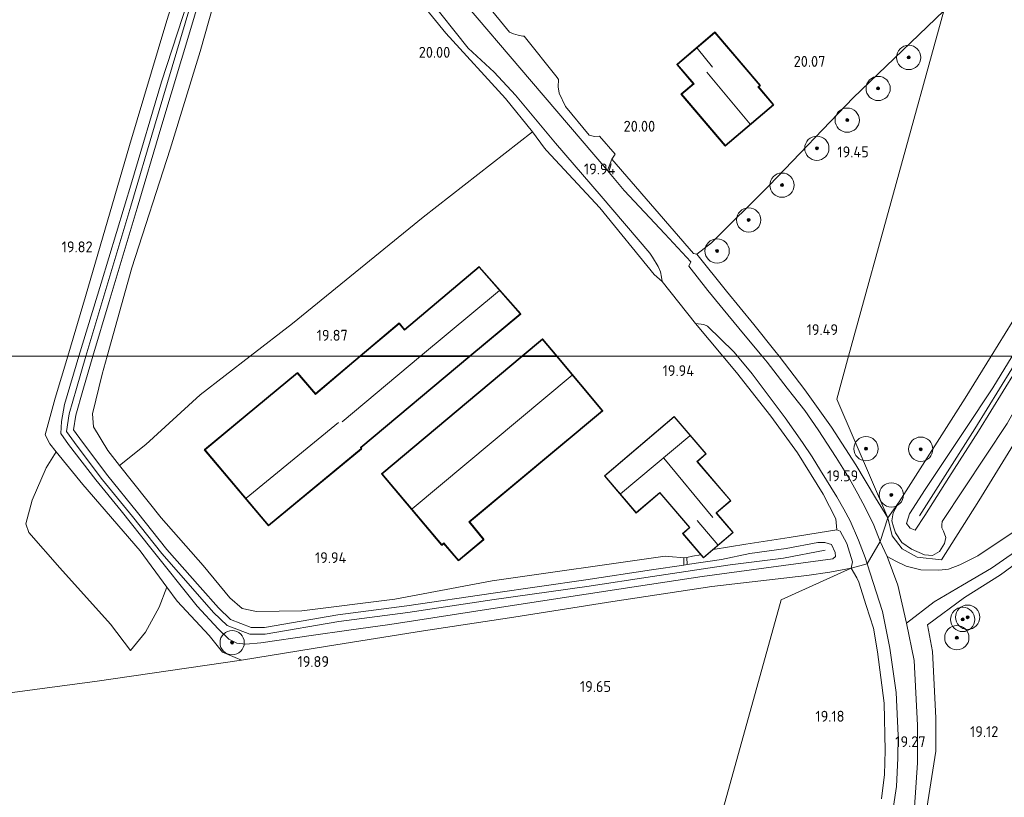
# Model space of a CAD drawing. Extents: x 196936 to 200438, y 361224 to 364196.
# Tile 34 of 256: x 197872 to 198034, y 362427 to 362555. Entities that reach past the tile are written whole.
import ezdxf
from ezdxf.enums import TextEntityAlignment as Align

# ---------------------------------------------------------------- set-up
doc = ezdxf.new("R2010")
doc.units = 0
for name, color, linetype, lineweight in [('B-ME-GR-BOOM-S', 90, 'Continuous', 25), ('B-ME-GR-BOUWLAND_AKKERBOUW-GV', 80, 'Continuous', 13), ('B-ME-GR-GRAS-GV', 60, 'Continuous', 13), ('B-ME-GR-HAAG-G', 90, 'GR-HAAG1', 13), ('B-ME-GR-STRUIK-GV', 90, 'Continuous', 13), ('B-ME-GW-OPHOGING_KRUIN-G', 90, 'Continuous', 18), ('B-ME-GW-TALUD_KRUIN-G', 90, 'Continuous', 18), ('B-ME-GW-TALUD_TEEN-G', 90, 'Continuous', 18), ('B-ME-GW-WINNINGSVAK-GV', 130, 'Continuous', 18), ('B-ME-IE-TERREINAFSCHEIDING_DOORGANG-G', 210, 'Continuous', 18), ('B-ME-IE-TERREINAFSCHEIDING_KUNSTMATIG_HEKWERK-G', 20, 'IE-TERREINAFSCHEIDING-KUNSTMATIG', 18), ('B-ME-KG-KADASTRAAL_DAKRAND-G', 170, 'Continuous', 18), ('B-ME-KG-KADASTRAAL_NOK-G', 10, 'Continuous', 18), ('B-ME-OG-BEBOUWING_LOODS-GV', 7, 'Continuous', 35), ('B-ME-OG-BEBOUWING_SCHUUR-GV', 7, 'Continuous', 35), ('B-ME-OG-BEBOUWING_TRAP-GV', 7, 'Continuous', 18), ('B-ME-OG-BEBOUWING_WONINGBOUW-GV', 7, 'Continuous', 18), ('B-ME-OG-HOOGTEPUNT-S', 7, 'Continuous', 25), ('B-ME-OG-TERREIN_ERF-GV', 7, 'Continuous', 18), ('B-ME-VH-ONVERHARD-GV', 252, 'Continuous', 18), ('B-ME-VH-VERHARDING_ASFALT-GV', 252, 'Continuous', 18), ('B-ME-VH-VERHARDING_STRAATBAKSTEEN-GV', 252, 'Continuous', 18)]:
    doc.layers.add(name, color=color, linetype=linetype, lineweight=lineweight)
doc.styles.add('NLCS-ISO-ANNOTATIVE-T18', font='NLCS-ISO.ttf', dxfattribs={"height": 1.8})
doc.linetypes.add('GR-HAAG1', pattern='A,6,[176,NLCS.SHX,S=0.125,R=0,X=0,Y=0],-2', length=8)
doc.linetypes.add('IE-TERREINAFSCHEIDING-KUNSTMATIG', pattern='A,4,[82,NLCS.SHX,S=0.75,R=90,X=0,Y=0],4,-2', length=10)

# ---------------------------------------------------------------- blocks, each defined once
blk = doc.blocks.new('SAL-HOOGTELABEL-SO')
at = {"color": 0, "linetype": 'ByBlock', "lineweight": -2, "style": 'NLCS-ISO-ANNOTATIVE-T18'}
blk.add_attdef('HOOGTE', text='', height=1.8, dxfattribs=at).set_placement((2.79, 0), align=Align.RIGHT)
blk = doc.blocks.new('SGR-BOOM_01-SO')
at = {"linetype": 'ByBlock', "lineweight": 18}
h = blk.add_hatch(color=0, dxfattribs=at)
h.dxf.hatch_style = 1
edge = h.paths.add_edge_path()
edge.add_arc((0, 0), 0.25, 0, 360)
at = {"color": 0, "linetype": 'ByBlock', "lineweight": 18}
for radius in [2, 0.25]:
    blk.add_circle((0, 0), radius, dxfattribs=at)

msp = doc.modelspace()

# ---------------------------------------------------------------- linework, layer by layer
at = {"layer": 'B-ME-GR-BOUWLAND_AKKERBOUW-GV'}
for points in [[(197909.8814, 362500, 19.8451), (197886.3359, 362500, 19.777), (197890.398, 362514.58, 19.974), (197896.73, 362534.117, 19.758), (197901.665, 362550.207, 19.895), (197907.083, 362569.529, 20.006), (197909.305, 362576.276, 19.962), (197910.487, 362578.561, 19.927), (197911.524, 362579.425, 19.933), (197913.117, 362579.599, 19.969), (197914.696, 362579.778, 20.004), (197916.142, 362580.376, 20.035), (197917.177, 362581.605, 19.951), (197917.377, 362582.587, 19.869), (197926.557, 362571.564, 20.136), (197933.129, 362564.347, 20.022), (197942.136, 362553.252, 19.974), (197951.951, 362542.454, 19.974), (197956.436, 362536.977, 19.889), (197938.42, 362522.92, 19.779), (197916.878, 362505.398, 19.863)], [(197892.69, 362485.493, 19.821), (197888.389, 362482.026, 19.924), (197886.447, 362484.484, 19.902), (197884.111, 362488.372, 19.788), (197883.946, 362490.523, 19.782), (197885.512, 362497.043, 19.737), (197886.3359, 362500, 19.777), (197909.8814, 362500, 19.8451), (197901.656, 362493.654, 19.824)], [(198029.749, 362467.124, 19.612), (198026.803, 362465.669, 19.636), (198024.956, 362464.949, 19.636), (198023.323, 362464.762, 19.636), (198020.408, 362464.804, 19.62), (198017.963, 362465.401, 19.661), (198016.285, 362466.233, 19.644), (198014.813, 362467.034, 19.591), (198013.71, 362469.498, 19.592), (198014.946, 362473.397, 19.71), (198015.677, 362470.403, 19.738), (198017.309, 362468.255, 19.711), (198019.766, 362466.901, 19.678), (198023.8, 362466.475, 19.642), (198029.945, 362476.215, 19.267), (198036.076, 362486.198, 19.237), (198042.592, 362497.116, 19.306), (198044.1943, 362500, 19.324), (198074.758, 362500, 19.5283), (198073.993, 362499.453, 19.531), (198061.681, 362490.086, 19.571), (198050.911, 362481.939, 19.531), (198040.028, 362473.978, 19.588)]]:
    msp.add_polyline3d(points, close=True, dxfattribs=at)
at = {"layer": 'B-ME-GR-GRAS-GV'}
for points in [[(197859.635, 362629.439, 18.177), (197882.33, 362624.19, 18.887), (197883.99, 362622.165, 18.904), (197886.455, 362619.174, 18.959), (197889.45, 362616.347, 19.135), (197892.49, 362612.649, 19.311), (197895.257, 362609.547, 19.391), (197897.797, 362606.702, 19.479), (197900.342, 362602.996, 19.651), (197903.352, 362599.345, 19.759), (197905.775, 362596.528, 19.862), (197908.034, 362593.708, 19.894), (197908.706, 362593.128, 19.893), (197907.857, 362593.066, 19.695), (197902.134, 362574.744, 19.839), (197895.997, 362554.778, 19.827), (197890.013, 362534.759, 19.845), (197882.749, 362509.876, 19.776), (197879.8381, 362500, 19.8184), (197819.0767, 362500, 18.1495)], [(197899.678, 362558.744, 20.919), (197895.274, 362545.2, 20.832), (197890.42, 362528.731, 20.832), (197885.33, 362512.035, 20.832), (197881.7013, 362500, 20.8338), (197879.8381, 362500, 19.8184), (197882.749, 362509.876, 19.776), (197890.013, 362534.759, 19.845), (197895.997, 362554.778, 19.827), (197902.134, 362574.744, 19.839)], [(197907.083, 362569.529, 20.006), (197901.665, 362550.207, 19.895), (197896.73, 362534.117, 19.758), (197890.398, 362514.58, 19.974), (197886.3359, 362500, 19.777), (197883.9987, 362500, 20.7442), (197886.696, 362509.031, 20.796), (197891.292, 362524.413, 20.841), (197895.197, 362537.612, 20.862), (197900.274, 362554.567, 20.832), (197904.285, 362568.177, 20.994)], [(197904.285, 362568.177, 20.994), (197900.274, 362554.567, 20.832), (197895.197, 362537.612, 20.862), (197891.292, 362524.413, 20.841), (197886.696, 362509.031, 20.796), (197883.9987, 362500, 20.7442), (197881.7013, 362500, 20.8338), (197885.33, 362512.035, 20.832), (197890.42, 362528.731, 20.832), (197895.274, 362545.2, 20.832), (197899.678, 362558.744, 20.919)], [(197939.181, 362559.193, 20.038), (197945.81, 362550.765, 20.078), (197950.111, 362546.794, 20.042), (197953.622, 362543.044, 20.113), (197960.186, 362535.127, 20.038), (197967.721, 362526.402, 19.967), (197975.74, 362516.991, 19.901), (197976.162, 362516.312, 19.883), (197977.114, 362514.815, 19.875), (197977.476, 362513.931, 19.871), (197977.653, 362513.068, 19.866), (197977.772, 362512.311, 19.881), (197976.454, 362513.494, 19.743), (197967.521, 362524.469, 19.773), (197958.706, 362533.899, 19.842), (197958.362, 362534.312, 19.845), (197956.436, 362536.977, 19.889), (197951.951, 362542.454, 19.974), (197942.136, 362553.252, 19.974), (197933.129, 362564.347, 20.022)], [(197819.0767, 362500, 18.1495), (197879.8381, 362500, 19.8184), (197877.805, 362493.102, 19.848), (197876.155, 362487.084, 19.887), (197876.889, 362485.557, 19.869), (197877.953, 362484.253, 19.822), (197876.269, 362481.622, 19.774), (197874.015, 362476.319, 19.698), (197872.939, 362472.384, 19.794), (197873.468, 362470.949, 19.81), (197878.569, 362465.172, 19.902), (197886.912, 362455.856, 19.918), (197890.215, 362451.522, 19.894), (197892.635, 362454.53, 19.91), (197894.909, 362458.679, 19.926), (197896.193, 362461.965, 19.981), (197897.887, 362459.671, 19.986), (197903.164, 362453.989, 20.055), (197905.366, 362451.235, 19.968), (197908.497, 362449.91, 19.881), (197884.708, 362446.469, 19.916), (197874.412, 362445.104, 19.864), (197866.564, 362444.065, 19.811)], [(198034.583, 362488.906, 19.537), (198023.91, 362472.802, 19.521), (198023.855, 362472.233, 19.521), (198023.819, 362471.742, 19.537), (198024.097, 362471.174, 19.569), (198024.515, 362470.156, 19.569), (198024.266, 362469.134, 19.602), (198023.449, 362467.834, 19.634), (198022.295, 362467.199, 19.658), (198020.979, 362467.27, 19.658), (198018.874, 362468.2, 19.682), (198017.239, 362469.348, 19.682), (198016.209, 362470.932, 19.731), (198015.869, 362471.931, 19.739), (198015.608, 362472.91, 19.707), (198015.837, 362474.187, 19.674), (198016.832, 362476.027, 19.651), (198027.715, 362493.1, 19.504), (198031.9479, 362500, 19.5313), (198035.4301, 362500, 20.9079), (198032.25, 362494.819, 20.815), (198027.68, 362487.95, 20.845), (198021.075, 362478.074, 20.83), (198018.514, 362474.035, 20.839), (198018.001, 362472.454, 20.899), (198018.603, 362471.697, 20.848), (198019.476, 362471.358, 20.776), (198021.031, 362473.75, 20.734), (198025.008, 362480.013, 20.98), (198029.865, 362487.664, 21.031), (198036.004, 362497.555, 20.95)], [(198036.076, 362486.198, 19.237), (198029.945, 362476.215, 19.267), (198023.8, 362466.475, 19.642), (198019.766, 362466.901, 19.678), (198017.309, 362468.255, 19.711), (198015.677, 362470.403, 19.738), (198014.946, 362473.397, 19.71), (198016.832, 362476.027, 19.651), (198015.837, 362474.187, 19.674), (198015.608, 362472.91, 19.707), (198015.869, 362471.931, 19.739), (198016.209, 362470.932, 19.731), (198017.239, 362469.348, 19.682), (198018.874, 362468.2, 19.682), (198020.979, 362467.27, 19.658), (198022.295, 362467.199, 19.658), (198023.449, 362467.834, 19.634), (198024.266, 362469.134, 19.602), (198024.515, 362470.156, 19.569), (198024.097, 362471.174, 19.569), (198023.819, 362471.742, 19.537), (198023.855, 362472.233, 19.521), (198023.91, 362472.802, 19.521), (198034.583, 362488.906, 19.537)], [(198019.348, 362425.732, 19.275), (198019.837, 362433.038, 19.292), (198019.849, 362439.225, 19.33), (198019.262, 362449.897, 19.428), (198018.035, 362456.031, 19.417), (198022.564, 362459.523, 19.596), (198027.254, 362462.308, 19.531), (198032.023, 362465.073, 19.571), (198037.77, 362469.104, 19.555)], [(198013.897, 362427.087, 19.124), (198014.401, 362431.118, 19.135), (198014.532, 362435.029, 19.166), (198014.343, 362442.83, 19.203), (198013.265, 362451.336, 19.377), (198012.608, 362455.229, 19.382), (198011.388, 362458.954, 19.483), (198010.146, 362462.77, 19.583), (198009.817, 362463.522, 19.601), (198008.897, 362465.072, 19.575), (198011.527, 362465.797, 19.515), (198014.044, 362457.976, 19.461), (198015.283, 362451.895, 19.352), (198016.31, 362444.635, 19.303), (198016.648, 362437.532, 19.281), (198016.584, 362433.811, 19.156), (198016.355, 362429.123, 19.238), (198014.728, 362418.284, 19.189)]]:
    msp.add_polyline3d(points, dxfattribs=at)
for points in [[(198041.045, 362574.518, 20.151), (198056.694, 362556.241, 20.19), (198058.394, 362557.648, 20.232), (198064.993, 362563.296, 20.449), (198066.162, 362562.079, 20.392), (198064.158, 362558.551, 20.207), (198063.899, 362558.096, 20.183), (198061.965, 362554.691, 20.005), (198057.777, 362547.402, 19.706), (198051.936, 362536.083, 19.642), (198044.792, 362522.834, 19.544), (198036.56, 362507.518, 19.561), (198031.9479, 362500, 19.5313), (198008.4889, 362500, 19.5451), (198024.181, 362556.924, 19.449), (198027.186, 362569.878, 19.644), (198033.538, 362576.465, 19.742), (198030.256, 362583.127, 19.84), (198031.172, 362587.144, 20.23), (198037.948, 362578.184, 20.143)], [(198035.4301, 362500, 20.9079), (198031.9479, 362500, 19.5313), (198036.56, 362507.518, 19.561), (198044.792, 362522.834, 19.544), (198051.936, 362536.083, 19.642), (198057.777, 362547.402, 19.706), (198061.965, 362554.691, 20.005), (198065.371, 362558.518, 20.293), (198067.504, 362560.623, 20.418), (198068.709, 362559.148, 21.292), (198066.025, 362556.084, 21.223), (198063.416, 362551.293, 21.103), (198057.077, 362540.37, 20.869), (198051.758, 362529.916, 20.92), (198048.34, 362523.532, 20.989), (198043.971, 362515.065, 21.076), (198038.139, 362504.309, 21.055), (198035.435, 362500.008, 20.908)], [(198008.4889, 362500, 19.5451), (197997.0326, 362500, 19.6829), (197996.346, 362500.897, 19.685), (197992.891, 362505.234, 19.72), (197988.376, 362510.717, 19.765), (197983.475, 362516.81, 19.821), (197985.887, 362518.707, 19.694), (197995.478, 362528.207, 19.683), (198009.229, 362542.588, 19.656), (198024.181, 362556.924, 19.449)], [(197997.0326, 362500, 19.6829), (197994.2741, 362500, 19.7468), (197991.429, 362503.395, 19.795), (197988.605, 362506.843, 19.804), (197985.282, 362510.854, 19.808), (197982.18, 362514.87, 19.848), (197982.517, 362515.584, 19.853), (197978.227, 362520.181, 19.879), (197971.505, 362527.301, 19.928), (197968.747, 362530.626, 19.952), (197969.462, 362532.496, 19.935), (197982.929, 362516.938, 19.847), (197983.475, 362516.81, 19.821), (197988.376, 362510.717, 19.765), (197992.891, 362505.234, 19.72), (197996.346, 362500.897, 19.685)], [(197990.2039, 362500, 19.721), (197987.7841, 362500, 19.8851), (197983.245, 362505.4, 19.845), (197984.649, 362505.24, 19.769), (197985.268, 362504.948, 19.725), (197989.602, 362500.723, 19.729)], [(197907.715, 362452.721, 20.941), (197909.164, 362452.579, 20.959), (197911.685, 362452.777, 20.968), (197919.977, 362454.002, 20.959), (197926.138, 362454.889, 20.906), (197932.928, 362455.825, 20.858), (197950.987, 362458.597, 20.792), (197961.322, 362460.202, 20.705), (197973.877, 362462.103, 20.591), (197984.369, 362463.721, 20.622), (198005.886, 362466.648, 20.586), (198006.333, 362467, 20.569), (198006.291, 362467.692, 20.573), (198005.665, 362468.984, 20.591), (198004.58, 362469.301, 20.626), (198003.396, 362469.318, 20.622), (197998.193, 362468.348, 20.661), (197992.224, 362467.501, 20.696), (197987.539, 362466.546, 20.669), (197981.885, 362465.675, 20.635), (197981.858, 362466.851, 20.169), (197982.773, 362467.062, 20.204), (197984.168, 362467.274, 20.153), (197984.575, 362466.796, 20.384), (197986.195, 362468.175, 20.002), (197991.557, 362469.03, 19.879), (197998.695, 362470.168, 19.716), (198006.567, 362471.434, 19.479), (198007.099, 362471.17, 19.479), (198008.17, 362469.17, 19.581), (198009.154, 362466.142, 19.602), (198008.897, 362465.072, 19.575), (198005.417, 362464.445, 19.473), (198001.585, 362463.875, 19.569), (197985.979, 362462.058, 19.719), (197969.654, 362459.611, 19.737), (197953.358, 362457.011, 19.734), (197938.431, 362454.792, 19.749), (197922.624, 362452.233, 19.791), (197908.497, 362449.91, 19.881), (197905.366, 362451.235, 19.968), (197903.164, 362453.989, 20.055), (197897.887, 362459.671, 19.986), (197896.193, 362461.965, 19.981), (197891.779, 362467.942, 19.887), (197882.317, 362478.904, 19.836), (197877.953, 362484.253, 19.822), (197876.889, 362485.557, 19.869), (197876.155, 362487.084, 19.887), (197877.805, 362493.102, 19.848), (197879.8381, 362500, 19.8184), (197881.7013, 362500, 20.8338), (197879.313, 362492.079, 20.835), (197878.846, 362489.278, 20.928), (197878.691, 362487.286, 20.979), (197879.968, 362485.448, 21.072), (197884.477, 362479.63, 21.003), (197888.645, 362474.544, 20.985), (197893.556, 362468.37, 21.003), (197901.156, 362458.848, 20.88), (197904.609, 362455.096, 20.898), (197906.375, 362453.418, 20.937)], [(197910.073, 362455.34, 20.928), (197912.279, 362455.339, 20.937), (197924.363, 362457.423, 20.946), (197935.719, 362458.887, 20.898), (197949.956, 362460.999, 20.826), (197965.22, 362463.173, 20.742), (197976.026, 362464.82, 20.688), (197981.328, 362465.605, 20.659), (197981.885, 362465.675, 20.635), (197987.539, 362466.546, 20.669), (197992.224, 362467.501, 20.696), (197998.193, 362468.348, 20.661), (198003.396, 362469.318, 20.622), (198004.58, 362469.301, 20.626), (198005.665, 362468.984, 20.591), (198006.291, 362467.692, 20.573), (198006.333, 362467, 20.569), (198005.886, 362466.648, 20.586), (197984.369, 362463.721, 20.622), (197973.877, 362462.103, 20.591), (197961.322, 362460.202, 20.705), (197950.987, 362458.597, 20.792), (197932.928, 362455.825, 20.858), (197926.138, 362454.889, 20.906), (197919.977, 362454.002, 20.959), (197911.685, 362452.777, 20.968), (197909.164, 362452.579, 20.959), (197907.715, 362452.721, 20.941), (197906.375, 362453.418, 20.937), (197904.609, 362455.096, 20.898), (197901.156, 362458.848, 20.88), (197893.556, 362468.37, 21.003), (197888.645, 362474.544, 20.985), (197884.477, 362479.63, 21.003), (197879.968, 362485.448, 21.072), (197878.691, 362487.286, 20.979), (197878.846, 362489.278, 20.928), (197879.313, 362492.079, 20.835), (197881.7013, 362500, 20.8338), (197883.9987, 362500, 20.7442), (197882.325, 362494.396, 20.712), (197881.158, 362490.301, 20.676), (197880.799, 362487.882, 20.826), (197882.265, 362485.853, 20.841), (197886.448, 362480.328, 20.892), (197891.366, 362474.281, 20.955), (197896.2, 362468.191, 21.033), (197901.666, 362461.986, 20.961), (197904.668, 362458.561, 20.883), (197906.689, 362456.621, 20.787)], [(197908.588, 362458.43, 19.915), (197910.961, 362457.949, 19.929), (197918.427, 362458.067, 19.791), (197933.712, 362460.008, 19.782), (197949.774, 362462.987, 19.816), (197978.271, 362467.096, 19.902), (197979.453, 362466.983, 20.061), (197980.869, 362466.836, 20.167), (197981.326, 362466.813, 20.157), (197981.328, 362465.605, 20.659), (197976.026, 362464.82, 20.688), (197965.22, 362463.173, 20.742), (197949.956, 362460.999, 20.826), (197935.719, 362458.887, 20.898), (197924.363, 362457.423, 20.946), (197912.279, 362455.339, 20.937), (197910.073, 362455.34, 20.928), (197906.689, 362456.621, 20.787), (197904.668, 362458.561, 20.883), (197901.666, 362461.986, 20.961), (197896.2, 362468.191, 21.033), (197891.366, 362474.281, 20.955), (197886.448, 362480.328, 20.892), (197882.265, 362485.853, 20.841), (197880.799, 362487.882, 20.826), (197881.158, 362490.301, 20.676), (197882.325, 362494.396, 20.712), (197883.9987, 362500, 20.7442), (197886.3359, 362500, 19.777), (197885.512, 362497.043, 19.737), (197883.946, 362490.523, 19.782), (197884.111, 362488.372, 19.788), (197886.447, 362484.484, 19.902), (197888.389, 362482.026, 19.924), (197895.225, 362473.372, 20.001), (197902.178, 362465.517, 20.01), (197906.538, 362460.212, 19.979)], [(198011.527, 362465.797, 19.515), (198008.897, 362465.072, 19.575), (198009.154, 362466.142, 19.602), (198008.17, 362469.17, 19.581), (198007.099, 362471.17, 19.479), (198006.567, 362471.434, 19.479), (198006.405, 362473.248, 19.479), (198004.273, 362477.295, 19.497), (198000.044, 362484.086, 19.548), (197995.695, 362490.166, 19.725), (197990.036, 362497.321, 19.905), (197987.7841, 362500, 19.8851), (197990.2039, 362500, 19.721), (197992.624, 362497.093, 19.689), (197998.043, 362489.847, 19.605), (198000.89, 362485.799, 19.57), (198002.462, 362483.443, 19.57), (198003.856, 362481.171, 19.579), (198006.542, 362476.828, 19.557), (198007.683, 362474.806, 19.561), (198008.742, 362472.889, 19.526), (198010.121, 362469.707, 19.508), (198011.193, 362466.845, 19.495)], [(198014.946, 362473.397, 19.71), (198013.71, 362469.498, 19.592), (198012.616, 362472.174, 19.632), (198011.288, 362475.004, 19.698), (198010.026, 362477.323, 19.733), (198008.627, 362479.815, 19.751), (198006.437, 362483.313, 19.742), (198003.498, 362487.907, 19.756), (198001.298, 362491.061, 19.778), (197999.416, 362493.454, 19.782), (197998.38, 362494.772, 19.76), (197995.087, 362499.03, 19.733), (197994.2741, 362500, 19.7468), (197997.0326, 362500, 19.6829), (198001.253, 362494.486, 19.67), (198005.671, 362488.349, 19.625), (198009.668, 362482.101, 19.747), (198012.89, 362476.69, 19.673)], [(198006.541, 362492.934, 19.557), (198014.946, 362473.397, 19.71), (198012.89, 362476.69, 19.673), (198009.668, 362482.101, 19.747), (198005.671, 362488.349, 19.625), (198001.253, 362494.486, 19.67), (197997.0326, 362500, 19.6829), (198008.4889, 362500, 19.5451)], [(198016.832, 362476.027, 19.651), (198014.946, 362473.397, 19.71), (198006.541, 362492.934, 19.557), (198008.4889, 362500, 19.5451), (198031.9479, 362500, 19.5313), (198027.715, 362493.1, 19.504)], [(198021.031, 362473.75, 20.734), (198019.476, 362471.358, 20.776), (198018.603, 362471.697, 20.848), (198018.001, 362472.454, 20.899), (198018.514, 362474.035, 20.839), (198021.075, 362478.074, 20.83), (198027.68, 362487.95, 20.845), (198032.25, 362494.819, 20.815), (198035.4301, 362500, 20.9079), (198037.4094, 362500, 20.9834), (198036.004, 362497.555, 20.95), (198029.865, 362487.664, 21.031), (198025.008, 362480.013, 20.98)]]:
    msp.add_polyline3d(points, close=True, dxfattribs=at)
at = {"layer": 'B-ME-GR-HAAG-G'}
for points in [[(197958.706, 362533.899, 19.842), (197967.521, 362524.469, 19.773), (197976.454, 362513.494, 19.743), (197977.772, 362512.311, 19.881)], [(197983.475, 362516.81, 19.821), (197982.929, 362516.938, 19.847), (197969.462, 362532.496, 19.935)], [(197983.245, 362505.4, 19.845), (197987.7841, 362500, 19.8851)], [(197987.7841, 362500, 19.8851), (197990.036, 362497.321, 19.905), (197995.695, 362490.166, 19.725), (198000.044, 362484.086, 19.548), (198004.273, 362477.295, 19.497), (198006.405, 362473.248, 19.479), (198006.567, 362471.434, 19.479)], [(197991.557, 362469.03, 19.879), (197998.695, 362470.168, 19.716)], [(197998.695, 362470.168, 19.716), (198006.567, 362471.434, 19.479)], [(197949.774, 362462.987, 19.816), (197978.271, 362467.096, 19.902)]]:
    msp.add_polyline3d(points, dxfattribs=at)
at = {"layer": 'B-ME-GR-STRUIK-GV'}
msp.add_polyline3d([(197892.635, 362454.53, 19.91), (197890.215, 362451.522, 19.894), (197886.912, 362455.856, 19.918), (197878.569, 362465.172, 19.902), (197873.468, 362470.949, 19.81), (197872.939, 362472.384, 19.794), (197874.015, 362476.319, 19.698), (197876.269, 362481.622, 19.774), (197877.953, 362484.253, 19.822), (197882.317, 362478.904, 19.836), (197891.779, 362467.942, 19.887), (197896.193, 362461.965, 19.981), (197894.909, 362458.679, 19.926)], close=True, dxfattribs=at)
at = {"layer": 'B-ME-GW-OPHOGING_KRUIN-G'}
for points in [[(197909.475, 362586.976, 20.808), (197908.81, 362585.043, 20.808), (197906.731, 362579.054, 20.853), (197903.235, 362568.506, 20.994), (197899.22, 362554.88, 20.832), (197894.143, 362537.926, 20.862), (197890.238, 362524.726, 20.841), (197885.642, 362509.346, 20.796), (197882.8507, 362500, 20.7424)], [(197882.8507, 362500, 20.7424), (197881.269, 362494.704, 20.712), (197880.08, 362490.533, 20.676), (197879.645, 362487.601, 20.826), (197881.381, 362485.199, 20.841), (197885.583, 362479.649, 20.892), (197890.508, 362473.592, 20.955), (197895.356, 362467.485, 21.033), (197900.84, 362461.26, 20.961), (197903.872, 362457.8, 20.883), (197906.089, 362455.672, 20.787), (197909.872, 362454.24, 20.928), (197912.373, 362454.239, 20.937), (197924.527, 362456.335, 20.946), (197935.87, 362457.797, 20.898), (197950.114, 362459.91, 20.826), (197965.38, 362462.085, 20.742), (197976.19, 362463.732, 20.688), (197988.978, 362465.649, 20.667), (197997.784, 362466.749, 20.688), (198004.635, 362468.039, 20.637)], [(198036.6021, 362500, 20.9785), (198035.403, 362497.914, 20.95), (198029.272, 362488.036, 21.031), (198024.417, 362480.388, 20.98), (198020.15, 362473.718, 20.921)]]:
    msp.add_polyline3d(points, dxfattribs=at)
at = {"layer": 'B-ME-GW-TALUD_KRUIN-G'}
for points in [[(197890.42, 362528.731, 20.832), (197895.274, 362545.2, 20.832), (197899.678, 362558.744, 20.919), (197903.367, 362570.846, 20.862), (197906.622, 362580.998, 20.892), (197908.065, 362586.571, 20.838)], [(197906.981, 362576.31, 20.885), (197904.285, 362568.177, 20.994), (197900.274, 362554.567, 20.832), (197895.197, 362537.612, 20.862), (197891.292, 362524.413, 20.841), (197886.696, 362509.031, 20.796), (197883.9987, 362500, 20.7442)], [(197881.7013, 362500, 20.8338), (197885.33, 362512.035, 20.832), (197890.42, 362528.731, 20.832)], [(197879.968, 362485.448, 21.072), (197878.691, 362487.286, 20.979), (197878.846, 362489.278, 20.928), (197879.313, 362492.079, 20.835), (197881.7013, 362500, 20.8338)], [(197883.9987, 362500, 20.7442), (197882.325, 362494.396, 20.712), (197881.158, 362490.301, 20.676), (197880.799, 362487.882, 20.826), (197882.265, 362485.853, 20.841), (197886.448, 362480.328, 20.892), (197891.366, 362474.281, 20.955), (197896.2, 362468.191, 21.033), (197901.666, 362461.986, 20.961), (197904.668, 362458.561, 20.883), (197906.689, 362456.621, 20.787), (197910.073, 362455.34, 20.928), (197912.279, 362455.339, 20.937), (197924.363, 362457.423, 20.946), (197935.719, 362458.887, 20.898), (197949.956, 362460.999, 20.826), (197965.22, 362463.173, 20.742), (197976.026, 362464.82, 20.688), (197981.328, 362465.605, 20.659)], [(198019.476, 362471.358, 20.776), (198018.603, 362471.697, 20.848), (198018.001, 362472.454, 20.899), (198018.514, 362474.035, 20.839), (198021.075, 362478.074, 20.83), (198027.68, 362487.95, 20.845), (198032.25, 362494.819, 20.815), (198035.4301, 362500, 20.9079)], [(198037.4094, 362500, 20.9834), (198036.004, 362497.555, 20.95), (198029.865, 362487.664, 21.031), (198025.008, 362480.013, 20.98), (198021.031, 362473.75, 20.734), (198019.476, 362471.358, 20.776)], [(197987.539, 362466.546, 20.669), (197992.224, 362467.501, 20.696), (197998.193, 362468.348, 20.661), (198003.396, 362469.318, 20.622), (198004.58, 362469.301, 20.626), (198005.665, 362468.984, 20.591), (198006.291, 362467.692, 20.573), (198006.333, 362467, 20.569), (198005.886, 362466.648, 20.586), (197984.369, 362463.721, 20.622), (197973.877, 362462.103, 20.591), (197961.322, 362460.202, 20.705), (197950.987, 362458.597, 20.792), (197932.928, 362455.825, 20.858), (197926.138, 362454.889, 20.906), (197919.977, 362454.002, 20.959), (197911.685, 362452.777, 20.968), (197909.164, 362452.579, 20.959), (197907.715, 362452.721, 20.941), (197906.375, 362453.418, 20.937), (197904.609, 362455.096, 20.898), (197901.156, 362458.848, 20.88), (197893.556, 362468.37, 21.003), (197888.645, 362474.544, 20.985), (197884.477, 362479.63, 21.003), (197879.968, 362485.448, 21.072)], [(197981.885, 362465.675, 20.635), (197987.539, 362466.546, 20.669)]]:
    msp.add_polyline3d(points, dxfattribs=at)
at = {"layer": 'B-ME-GW-TALUD_TEEN-G'}
for points in [[(197907.857, 362593.066, 19.695), (197902.134, 362574.744, 19.839), (197895.997, 362554.778, 19.827), (197890.013, 362534.759, 19.845), (197882.749, 362509.876, 19.776), (197879.8381, 362500, 19.8184)], [(197917.377, 362582.587, 19.869), (197917.177, 362581.605, 19.951), (197916.142, 362580.376, 20.035), (197914.696, 362579.778, 20.004), (197913.117, 362579.599, 19.969), (197911.524, 362579.425, 19.933), (197910.487, 362578.561, 19.927), (197909.305, 362576.276, 19.962), (197907.083, 362569.529, 20.006), (197901.665, 362550.207, 19.895), (197896.73, 362534.117, 19.758), (197890.398, 362514.58, 19.974), (197886.3359, 362500, 19.777)], [(197879.8381, 362500, 19.8184), (197877.805, 362493.102, 19.848), (197876.155, 362487.084, 19.887), (197876.889, 362485.557, 19.869), (197877.953, 362484.253, 19.822), (197882.317, 362478.904, 19.836), (197891.779, 362467.942, 19.887), (197896.193, 362461.965, 19.981), (197897.887, 362459.671, 19.986), (197903.164, 362453.989, 20.055), (197905.366, 362451.235, 19.968), (197908.497, 362449.91, 19.881), (197922.624, 362452.233, 19.791), (197938.431, 362454.792, 19.749), (197953.358, 362457.011, 19.734), (197969.654, 362459.611, 19.737), (197985.979, 362462.058, 19.719), (198001.585, 362463.875, 19.569), (198005.417, 362464.445, 19.473), (198008.897, 362465.072, 19.575)], [(197886.3359, 362500, 19.777), (197885.512, 362497.043, 19.737), (197883.946, 362490.523, 19.782), (197884.111, 362488.372, 19.788), (197886.447, 362484.484, 19.902), (197888.389, 362482.026, 19.924), (197895.225, 362473.372, 20.001), (197902.178, 362465.517, 20.01), (197906.538, 362460.212, 19.979), (197908.588, 362458.43, 19.915), (197910.961, 362457.949, 19.929), (197918.427, 362458.067, 19.791), (197933.712, 362460.008, 19.782), (197949.774, 362462.987, 19.816)], [(198040.8268, 362500, 19.5754), (198034.583, 362488.906, 19.537), (198023.91, 362472.802, 19.521), (198023.855, 362472.233, 19.521), (198023.819, 362471.742, 19.537), (198024.097, 362471.174, 19.569), (198024.515, 362470.156, 19.569), (198024.266, 362469.134, 19.602), (198023.449, 362467.834, 19.634), (198022.295, 362467.199, 19.658), (198020.979, 362467.27, 19.658), (198018.874, 362468.2, 19.682), (198017.239, 362469.348, 19.682), (198016.209, 362470.932, 19.731), (198015.869, 362471.931, 19.739), (198015.608, 362472.91, 19.707), (198015.837, 362474.187, 19.674), (198016.832, 362476.027, 19.651)], [(198008.17, 362469.17, 19.581), (198007.099, 362471.17, 19.479), (198006.567, 362471.434, 19.479)], [(197986.195, 362468.175, 20.002), (197991.557, 362469.03, 19.879)], [(198008.897, 362465.072, 19.575), (198009.154, 362466.142, 19.602), (198008.17, 362469.17, 19.581)], [(197978.271, 362467.096, 19.902), (197979.453, 362466.983, 20.061), (197980.869, 362466.836, 20.167), (197981.326, 362466.813, 20.157)], [(197981.858, 362466.851, 20.169), (197982.773, 362467.062, 20.204), (197984.168, 362467.274, 20.153)]]:
    msp.add_polyline3d(points, dxfattribs=at)
at = {"layer": 'B-ME-GW-WINNINGSVAK-GV'}
for points in [[(197866.564, 362444.065, 19.811), (197874.412, 362445.104, 19.864), (197884.708, 362446.469, 19.916), (197908.497, 362449.91, 19.881), (197922.624, 362452.233, 19.791), (197938.431, 362454.792, 19.749), (197953.358, 362457.011, 19.734), (197969.654, 362459.611, 19.737), (197985.979, 362462.058, 19.719), (198001.585, 362463.875, 19.569), (198005.417, 362464.445, 19.473), (198008.897, 362465.072, 19.575), (197997.387, 362459.887, 19.617), (197971.969, 362368.305, 19.366)], [(197971.969, 362368.305, 19.366), (197997.387, 362459.887, 19.617), (198008.897, 362465.072, 19.575), (198009.817, 362463.522, 19.601), (198010.146, 362462.77, 19.583), (198011.388, 362458.954, 19.483), (198012.608, 362455.229, 19.382), (198013.265, 362451.336, 19.377), (198014.343, 362442.83, 19.203), (198014.532, 362435.029, 19.166), (198014.401, 362431.118, 19.135), (198013.897, 362427.087, 19.124)]]:
    msp.add_polyline3d(points, dxfattribs=at)
at = {"layer": 'B-ME-IE-TERREINAFSCHEIDING_DOORGANG-G'}
msp.add_polyline3d([(197977.772, 362512.311, 19.881), (197983.245, 362505.4, 19.845)], dxfattribs=at)
at = {"layer": 'B-ME-IE-TERREINAFSCHEIDING_KUNSTMATIG_HEKWERK-G'}
for points in [[(197983.475, 362516.81, 19.821), (197985.887, 362518.707, 19.694), (197995.478, 362528.207, 19.683), (198009.229, 362542.588, 19.656), (198024.181, 362556.924, 19.449), (198015.048, 362568.194, 19.431), (198003.849, 362581.007, 19.932)], [(198061.965, 362554.691, 20.005), (198057.777, 362547.402, 19.706), (198051.936, 362536.083, 19.642), (198044.792, 362522.834, 19.544), (198036.56, 362507.518, 19.561), (198031.9479, 362500, 19.5313)], [(197983.475, 362516.81, 19.821), (197988.376, 362510.717, 19.765), (197992.891, 362505.234, 19.72), (197996.346, 362500.897, 19.685), (197997.0326, 362500, 19.6829)], [(197997.0326, 362500, 19.6829), (198001.253, 362494.486, 19.67), (198005.671, 362488.349, 19.625), (198009.668, 362482.101, 19.747), (198012.89, 362476.69, 19.673), (198014.946, 362473.397, 19.71)], [(198031.9479, 362500, 19.5313), (198027.715, 362493.1, 19.504), (198016.832, 362476.027, 19.651)], [(198018.358, 362405.275, 19.261), (198020.024, 362415.834, 19.366), (198021.553, 362426.615, 19.441), (198022.832, 362434.957, 19.462), (198022.834, 362440.384, 19.474), (198022.565, 362445.905, 19.504), (198022.302, 362451.35, 19.6), (198021.498, 362455.784, 19.648), (198027.604, 362460.246, 19.465), (198033.533, 362464.009, 19.489), (198042.004, 362470.274, 19.513), (198054.652, 362479.6, 19.48), (198069.768, 362490.796, 19.453), (198082.103, 362499.855, 19.423), (198082.3005, 362500, 19.4239)], [(198044.1943, 362500, 19.324), (198042.592, 362497.116, 19.306), (198036.076, 362486.198, 19.237), (198029.945, 362476.215, 19.267), (198023.8, 362466.475, 19.642)], [(198014.946, 362473.397, 19.71), (198016.832, 362476.027, 19.651)], [(198014.946, 362473.397, 19.71), (198015.677, 362470.403, 19.738), (198017.309, 362468.255, 19.711), (198019.766, 362466.901, 19.678), (198023.8, 362466.475, 19.642)], [(198013.897, 362427.087, 19.124), (198014.401, 362431.118, 19.135), (198014.532, 362435.029, 19.166), (198014.343, 362442.83, 19.203), (198013.265, 362451.336, 19.377), (198012.608, 362455.229, 19.382), (198011.388, 362458.954, 19.483)]]:
    msp.add_polyline3d(points, dxfattribs=at)
at = {"layer": 'B-ME-KG-KADASTRAAL_DAKRAND-G'}
for points in [[(197988.181, 362534.737, 23.368), (197980.987, 362543.174, 23.38), (197983.023, 362544.909, 23.38), (197980.315, 362548.086, 23.38), (197986.449, 362553.316, 23.38), (197993.845, 362544.641, 23.38), (197993.558, 362544.396, 23.38), (197996.063, 362541.458, 23.38)], [(197984.581, 362466.866, 22.906), (197981.22, 362470.814, 22.906), (197982.353, 362471.779, 22.906), (197977.409, 362477.585, 22.906), (197973.494, 362474.251, 22.906), (197968.339, 362480.305, 22.839), (197979.754, 362490.025, 22.839), (197984.955, 362483.916, 22.839), (197983.502, 362482.679, 22.839), (197989.004, 362476.218, 22.839), (197986.652, 362474.215, 24.97), (197986.684, 362474.177, 22.902), (197989.409, 362470.977, 22.902)]]:
    msp.add_polyline3d(points, close=True, dxfattribs=at)
for points in [[(197928.079, 362500, 21.693), (197934.444, 362505.378, 21.693), (197935.326, 362504.3, 22.038), (197947.617, 362514.686, 22.077), (197954.401, 362507.003, 22.039), (197946.0306, 362500, 22.0387)], [(197954.7797, 362500, 22.3237), (197958.076, 362502.758, 22.32), (197960.3811, 362500, 22.3263)], [(197946.0306, 362500, 22.0387), (197928.054, 362484.96, 22.038), (197928.174, 362484.791, 23.784), (197912.94, 362472.191, 23.796), (197902.474, 362484.572, 23.302), (197917.67, 362497.207, 23.307), (197920.663, 362493.734, 23.908), (197920.701, 362493.766, 21.693), (197928.079, 362500, 21.693)], [(197960.3811, 362500, 22.3263), (197967.9, 362491.004, 22.347), (197945.949, 362472.723, 22.329), (197948.309, 362469.842, 22.209), (197944.227, 362466.43, 22.098), (197941.792, 362469.258, 22.134), (197941.495, 362468.981, 22.167), (197931.654, 362480.651, 22.35), (197954.7797, 362500, 22.3237)]]:
    msp.add_polyline3d(points, dxfattribs=at)
at = {"layer": 'B-ME-KG-KADASTRAAL_NOK-G'}
for points in [[(197983.519, 362550.752, 27.264), (197986.058, 362547.641, 27.282)], [(197992.247, 362538.27, 28.606), (197985.14, 362546.837, 28.574)], [(197950.949, 362510.837, 23.631), (197937.9784, 362500, 23.631)], [(197937.9784, 362500, 23.631), (197925.058, 362489.205, 23.631)], [(197936.579, 362474.888, 25.146), (197962.921, 362496.883, 25.001)], [(197909.248, 362476.636, 25.116), (197924.46, 362489.098, 25.134)], [(197982.328, 362486.925, 25.559), (197970.931, 362477.339, 25.523)], [(197978.044, 362483.216, 25.543), (197986.131, 362473.47, 25.572)], [(197983.517, 362472.974, 25.258), (197986.937, 362468.938, 25.185)]]:
    msp.add_polyline3d(points, dxfattribs=at)
at = {"layer": 'B-ME-OG-BEBOUWING_LOODS-GV'}
for points in [[(197954.472, 362506.998, 19.921), (197946.1082, 362500, 19.921), (197928.002, 362500, 19.921), (197934.451, 362505.449, 19.921), (197935.333, 362504.371, 19.921), (197947.622, 362514.756, 19.921)], [(197960.4458, 362500, 19.938), (197954.7021, 362500, 19.938), (197958.082, 362502.828, 19.938)], [(197946.1082, 362500, 19.921), (197928.122, 362484.951, 19.921), (197928.242, 362484.782, 19.921), (197912.934, 362472.121, 19.921), (197902.404, 362484.578, 19.921), (197917.676, 362497.277, 19.921), (197920.669, 362493.804, 19.921), (197928.002, 362500, 19.921)], [(197948.379, 362469.835, 19.938), (197944.221, 362466.36, 19.938), (197941.788, 362469.186, 19.938), (197941.491, 362468.909, 19.938), (197931.584, 362480.657, 19.938), (197954.7021, 362500, 19.938), (197960.4458, 362500, 19.938), (197967.97, 362490.998, 19.938), (197946.019, 362472.716, 19.938)]]:
    msp.add_polyline3d(points, close=True, dxfattribs=at)
at = {"layer": 'B-ME-OG-BEBOUWING_SCHUUR-GV'}
msp.add_polyline3d([(197996.134, 362541.453, 20.346), (197988.175, 362534.667, 20.346), (197980.917, 362543.18, 20.346), (197982.952, 362544.915, 20.346), (197980.244, 362548.091, 20.346), (197986.454, 362553.386, 20.346), (197993.915, 362544.635, 20.346), (197993.629, 362544.391, 20.346)], close=True, dxfattribs=at)
at = {"layer": 'B-ME-OG-BEBOUWING_TRAP-GV'}
msp.add_polyline3d([(197981.885, 362465.675, 20.635), (197981.328, 362465.605, 20.659), (197981.326, 362466.813, 20.157), (197981.858, 362466.851, 20.169)], close=True, dxfattribs=at)
at = {"layer": 'B-ME-OG-BEBOUWING_WONINGBOUW-GV'}
msp.add_polyline3d([(197983.572, 362482.674, 20.135), (197989.074, 362476.212, 20.049), (197986.722, 362474.209, 20.135), (197989.479, 362470.971, 19.99), (197986.195, 362468.175, 20.002), (197984.575, 362466.796, 20.384), (197984.168, 362467.274, 20.153), (197981.15, 362470.819, 20.135), (197982.283, 362471.784, 20.135), (197977.404, 362477.515, 20.135), (197973.488, 362474.181, 20.135), (197968.269, 362480.311, 20.135), (197979.76, 362490.095, 19.97), (197985.026, 362483.911, 20.135)], close=True, dxfattribs=at)
at = {"layer": 'B-ME-OG-TERREIN_ERF-GV'}
msp.add_polyline3d([(198024.181, 362556.924, 19.449), (198009.229, 362542.588, 19.656), (197995.478, 362528.207, 19.683), (197985.887, 362518.707, 19.694), (197983.475, 362516.81, 19.821), (197982.929, 362516.938, 19.847), (197969.462, 362532.496, 19.935), (197970.015, 362533.315, 19.958), (197967.449, 362536.266, 20.018), (197966.644, 362536.243, 20.023), (197965.775, 362536.436, 20.017), (197961.83, 362541.147, 20.029), (197960.802, 362543.367, 20.048), (197960.615, 362544.416, 20.061), (197960.722, 362545.623, 20.061), (197960.464, 362545.949, 20.088), (197955.044, 362552.775, 20.065), (197954.803, 362552.738, 20.067), (197954.045, 362552.893, 20.075), (197953.266, 362553.134, 20.083), (197952.611, 362553.421, 20.093), (197948.882, 362557.985, 20.106)], dxfattribs=at)
for points in [[(197986.454, 362553.386, 20.346), (197980.244, 362548.091, 20.346), (197982.952, 362544.915, 20.346), (197980.917, 362543.18, 20.346), (197988.175, 362534.667, 20.346), (197996.134, 362541.453, 20.346), (197993.629, 362544.391, 20.346), (197993.915, 362544.635, 20.346)], [(197967.521, 362524.469, 19.773), (197976.454, 362513.494, 19.743), (197977.772, 362512.311, 19.881), (197983.245, 362505.4, 19.845), (197987.7841, 362500, 19.8851), (197960.4458, 362500, 19.938), (197958.082, 362502.828, 19.938), (197954.7021, 362500, 19.938), (197946.1082, 362500, 19.921), (197954.472, 362506.998, 19.921), (197947.622, 362514.756, 19.921), (197935.333, 362504.371, 19.921), (197934.451, 362505.449, 19.921), (197928.002, 362500, 19.921), (197909.8814, 362500, 19.8451), (197916.878, 362505.398, 19.863), (197938.42, 362522.92, 19.779), (197956.436, 362536.977, 19.889), (197958.362, 362534.312, 19.845), (197958.706, 362533.899, 19.842)], [(197995.695, 362490.166, 19.725), (198000.044, 362484.086, 19.548), (198004.273, 362477.295, 19.497), (198006.405, 362473.248, 19.479), (198006.567, 362471.434, 19.479), (197998.695, 362470.168, 19.716), (197991.557, 362469.03, 19.879), (197986.195, 362468.175, 20.002), (197989.479, 362470.971, 19.99), (197986.722, 362474.209, 20.135), (197989.074, 362476.212, 20.049), (197983.572, 362482.674, 20.135), (197985.026, 362483.911, 20.135), (197979.76, 362490.095, 19.97), (197968.269, 362480.311, 20.135), (197973.488, 362474.181, 20.135), (197977.404, 362477.515, 20.135), (197982.283, 362471.784, 20.135), (197981.15, 362470.819, 20.135), (197984.168, 362467.274, 20.153), (197982.773, 362467.062, 20.204), (197981.858, 362466.851, 20.169), (197981.326, 362466.813, 20.157), (197980.869, 362466.836, 20.167), (197979.453, 362466.983, 20.061), (197978.271, 362467.096, 19.902), (197949.774, 362462.987, 19.816), (197933.712, 362460.008, 19.782), (197918.427, 362458.067, 19.791), (197910.961, 362457.949, 19.929), (197908.588, 362458.43, 19.915), (197906.538, 362460.212, 19.979), (197902.178, 362465.517, 20.01), (197895.225, 362473.372, 20.001), (197888.389, 362482.026, 19.924), (197892.69, 362485.493, 19.821), (197901.656, 362493.654, 19.824), (197909.8814, 362500, 19.8451), (197928.002, 362500, 19.921), (197920.669, 362493.804, 19.921), (197917.676, 362497.277, 19.921), (197902.404, 362484.578, 19.921), (197912.934, 362472.121, 19.921), (197928.242, 362484.782, 19.921), (197928.122, 362484.951, 19.921), (197946.1082, 362500, 19.921), (197954.7021, 362500, 19.938), (197931.584, 362480.657, 19.938), (197941.491, 362468.909, 19.938), (197941.788, 362469.186, 19.938), (197944.221, 362466.36, 19.938), (197948.379, 362469.835, 19.938), (197946.019, 362472.716, 19.938), (197967.97, 362490.998, 19.938), (197960.4458, 362500, 19.938), (197987.7841, 362500, 19.8851), (197990.036, 362497.321, 19.905)]]:
    msp.add_polyline3d(points, close=True, dxfattribs=at)
at = {"layer": 'B-ME-VH-ONVERHARD-GV'}
msp.add_polyline3d([(198037.77, 362469.104, 19.555), (198032.023, 362465.073, 19.571), (198027.254, 362462.308, 19.531), (198022.564, 362459.523, 19.596), (198018.035, 362456.031, 19.417), (198016.62, 362462.32, 19.449), (198014.813, 362467.034, 19.591), (198016.285, 362466.233, 19.644), (198017.963, 362465.401, 19.661), (198020.408, 362464.804, 19.62), (198023.323, 362464.762, 19.636), (198024.956, 362464.949, 19.636), (198026.803, 362465.669, 19.636), (198029.749, 362467.124, 19.612), (198040.028, 362473.978, 19.588)], dxfattribs=at)
at = {"layer": 'B-ME-VH-VERHARDING_ASFALT-GV'}
for points in [[(197943.791, 362559.957, 20.079), (197956.224, 362545.294, 20.015), (197968.747, 362530.626, 19.952), (197971.505, 362527.301, 19.928), (197978.227, 362520.181, 19.879), (197982.517, 362515.584, 19.853), (197982.18, 362514.87, 19.848), (197985.282, 362510.854, 19.808), (197988.605, 362506.843, 19.804), (197991.429, 362503.395, 19.795), (197994.2741, 362500, 19.7468), (197990.2039, 362500, 19.721), (197989.602, 362500.723, 19.729), (197985.268, 362504.948, 19.725), (197984.649, 362505.24, 19.769), (197983.245, 362505.4, 19.845), (197977.772, 362512.311, 19.881), (197977.653, 362513.068, 19.866), (197977.476, 362513.931, 19.871), (197977.114, 362514.815, 19.875), (197976.162, 362516.312, 19.883), (197975.74, 362516.991, 19.901), (197967.721, 362526.402, 19.967), (197960.186, 362535.127, 20.038), (197953.622, 362543.044, 20.113), (197950.111, 362546.794, 20.042), (197945.81, 362550.765, 20.078), (197939.181, 362559.193, 20.038)], [(198014.728, 362418.284, 19.189), (198016.355, 362429.123, 19.238), (198016.584, 362433.811, 19.156), (198016.648, 362437.532, 19.281), (198016.31, 362444.635, 19.303), (198015.283, 362451.895, 19.352), (198014.044, 362457.976, 19.461), (198011.527, 362465.797, 19.515), (198013.71, 362469.498, 19.592), (198014.813, 362467.034, 19.591), (198016.62, 362462.32, 19.449), (198018.035, 362456.031, 19.417), (198019.262, 362449.897, 19.428), (198019.849, 362439.225, 19.33), (198019.837, 362433.038, 19.292), (198019.348, 362425.732, 19.275)]]:
    msp.add_polyline3d(points, dxfattribs=at)
msp.add_polyline3d([(198013.71, 362469.498, 19.592), (198011.527, 362465.797, 19.515), (198011.193, 362466.845, 19.495), (198010.121, 362469.707, 19.508), (198008.742, 362472.889, 19.526), (198007.683, 362474.806, 19.561), (198006.542, 362476.828, 19.557), (198003.856, 362481.171, 19.579), (198002.462, 362483.443, 19.57), (198000.89, 362485.799, 19.57), (197998.043, 362489.847, 19.605), (197992.624, 362497.093, 19.689), (197990.2039, 362500, 19.721), (197994.2741, 362500, 19.7468), (197995.087, 362499.03, 19.733), (197998.38, 362494.772, 19.76), (197999.416, 362493.454, 19.782), (198001.298, 362491.061, 19.778), (198003.498, 362487.907, 19.756), (198006.437, 362483.313, 19.742), (198008.627, 362479.815, 19.751), (198010.026, 362477.323, 19.733), (198011.288, 362475.004, 19.698), (198012.616, 362472.174, 19.632)], close=True, dxfattribs=at)
at = {"layer": 'B-ME-VH-VERHARDING_STRAATBAKSTEEN-GV'}
msp.add_polyline3d([(197954.045, 362552.893, 20.075), (197954.803, 362552.738, 20.067), (197955.044, 362552.775, 20.065), (197960.464, 362545.949, 20.088), (197960.722, 362545.623, 20.061), (197960.615, 362544.416, 20.061), (197960.802, 362543.367, 20.048), (197961.83, 362541.147, 20.029), (197965.775, 362536.436, 20.017), (197966.644, 362536.243, 20.023), (197967.449, 362536.266, 20.018), (197970.015, 362533.315, 19.958), (197969.462, 362532.496, 19.935), (197968.747, 362530.626, 19.952), (197956.224, 362545.294, 20.015), (197943.791, 362559.957, 20.079), (197946.446, 362562.165, 20.086), (197949.683, 362558.681, 20.103), (197948.882, 362557.985, 20.106), (197952.611, 362553.421, 20.093), (197953.266, 362553.134, 20.083)], close=True, dxfattribs=at)

# ---------------------------------------------------------------- block references
at = {"layer": 'B-ME-GR-BOOM-S'}
for p in [(198018.383, 362549.242, 19.567), (198013.352, 362544.132, 19.575), (198008.257, 362538.915, 19.575), (198003.256, 362534.284, 19.615), (197997.515, 362528.204, 19.694), (197992.017, 362522.474, 19.67), (197986.824, 362517.361, 19.69), (198011.346, 362484.774, 19.615), (198020.372, 362484.695, 19.463), (198015.521, 362477.167, 19.593), (198027.282, 362456.643, 19.408), (198028.096, 362457.016, 19.399), (198026.314, 362453.634, 19.345), (197906.933, 362452.82, 20.874)]:
    msp.add_blockref('SGR-BOOM_01-SO', p, dxfattribs=at)
at = {"layer": 'B-ME-OG-HOOGTEPUNT-S'}
for p, values in [((197940.083, 362549.192, 19.998), {'HOOGTE': '20.00'}), ((198001.875, 362547.691, 20.073), {'HOOGTE': '20.07'}), ((197973.836, 362537.012, 20.004), {'HOOGTE': '20.00'}), ((198009.021, 362532.787, 19.452), {'HOOGTE': '19.45'}), ((197967.277, 362529.969, 19.941), {'HOOGTE': '19.94'}), ((197881.162, 362517.135, 19.818), {'HOOGTE': '19.82'}), ((197923.197, 362502.566, 19.872), {'HOOGTE': '19.87'}), ((198003.962, 362503.484, 19.491), {'HOOGTE': '19.49'}), ((197980.245, 362496.732, 19.944), {'HOOGTE': '19.94'}), ((198007.287, 362479.412, 19.59), {'HOOGTE': '19.59'}), ((197922.967, 362465.919, 19.937), {'HOOGTE': '19.94'}), ((197920.107, 362448.806, 19.893), {'HOOGTE': '19.89'}), ((197966.558, 362444.697, 19.647), {'HOOGTE': '19.65'}), ((198005.017, 362439.799, 19.182), {'HOOGTE': '19.18'}), ((198030.364, 362437.264, 19.123), {'HOOGTE': '19.12'}), ((198018.387, 362435.607, 19.269), {'HOOGTE': '19.27'})]:
    msp.add_blockref('SAL-HOOGTELABEL-SO', p, dxfattribs=at).add_auto_attribs(values)

doc.saveas('drawing.dxf')
